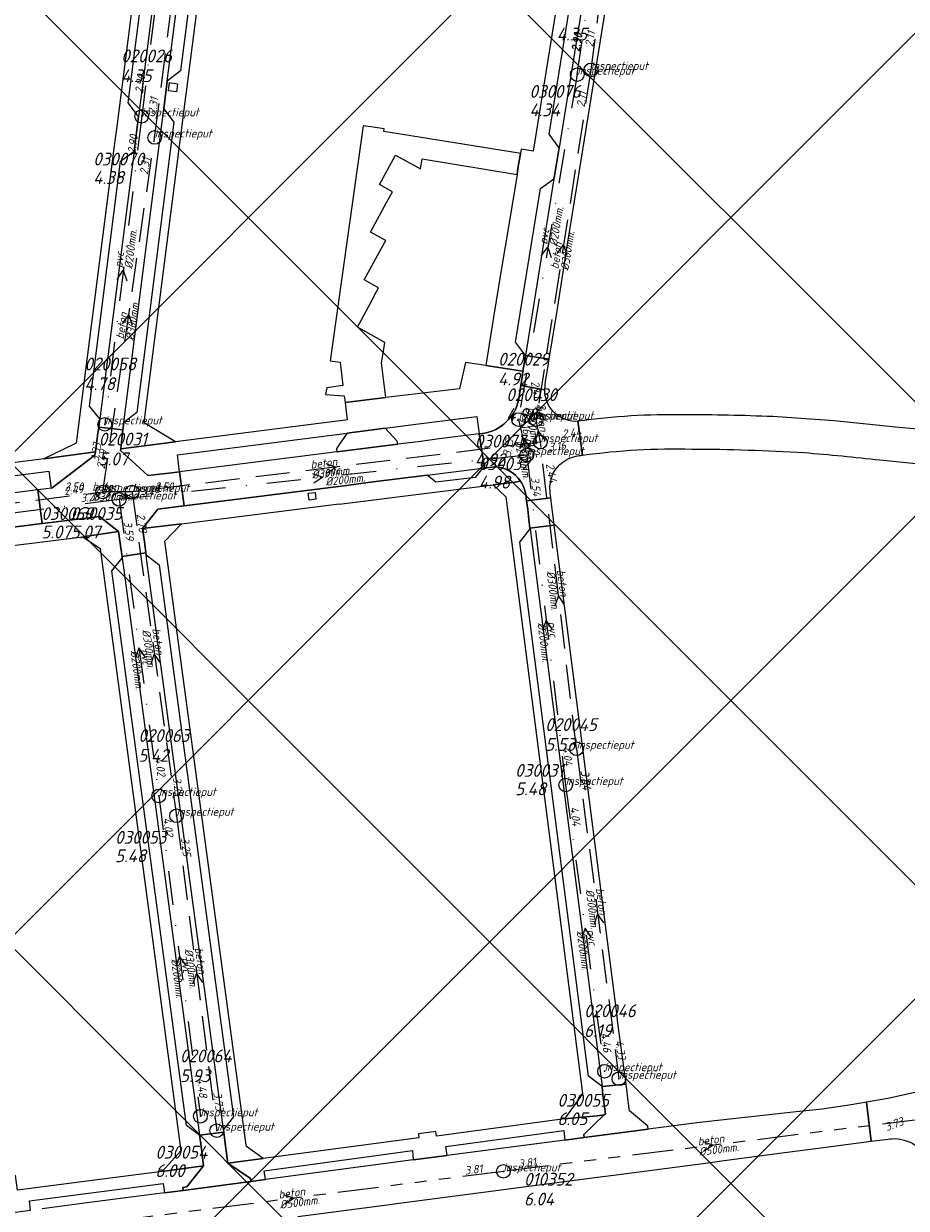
# Model space of a CAD drawing. Extents: x 148869 to 161638, y 453607 to 469810.
# Tile 177 of 256: x 152818 to 152947, y 463638 to 463811. Entities that reach past the tile are written whole.
import ezdxf

# ---------------------------------------------------------------- set-up
doc = ezdxf.new("R2010")
doc.units = 0
doc.header["$PDMODE"] = 32
doc.header["$PDSIZE"] = 2
for name, pattern in [('RI-GWA', [18.45, 6, -1.8, 1.75, -1.8, 1.75, -1.8, 1.75, -1.8]), ('RI-HWA', [7.4, 5, -2.4]), ('RI-VWA', [11, 5, -3, 0, -3])]:
    doc.linetypes.add(name, pattern=pattern)
doc.layers.get('0').update_dxf_attribs({"linetype": 'CONTINUOUS'})
doc.layers.get('DEFPOINTS').update_dxf_attribs({"linetype": 'CONTINUOUS'})
doc.layers.add('2023 hatch', color=90, linetype='CONTINUOUS')
for name, color, linetype, lineweight in [('B-OI-RI-GWA-MATERIAAL-T18', 10, 'CONTINUOUS', 18), ('B-OI-RI-GWA-PUTDEKSELHOOGTE-T25', 10, 'CONTINUOUS', 25), ('B-OI-RI-GWA_BOB-T18', 10, 'CONTINUOUS', 18), ('B-OI-RI-GWA_DIAMETER-T18', 10, 'CONTINUOUS', 18), ('B-OI-RI-GWA_PUTNUMMER-T18', 10, 'CONTINUOUS', 18), ('B-OI-RI-GWA_RIOOLPUT-S', 10, 'CONTINUOUS', 25), ('B-OI-RI-GWA_TRANSPORTLEIDING-G', 10, 'RI-GWA', 18), ('B-OI-RI-HWA-BOB-T18', 150, 'CONTINUOUS', 18), ('B-OI-RI-HWA-MATERIAAL-T18', 150, 'CONTINUOUS', 18), ('B-OI-RI-HWA-PUTDEKSELHOOGTE-T25', 150, 'CONTINUOUS', 25), ('B-OI-RI-HWA-PUTNUMMER-T25', 150, 'CONTINUOUS', 25), ('B-OI-RI-HWA_DIAMETER-T18', 150, 'CONTINUOUS', 18), ('B-OI-RI-HWA_RIOOLPUT-S', 150, 'CONTINUOUS', 25), ('B-OI-RI-HWA_TRANSPORTLEIDING-VGS-G', 141, 'RI-HWA', 18), ('B-OI-RI-STROOMRICHTING-S', 252, 'CONTINUOUS', 25), ('B-OI-RI-VWA-BOB-T18', 34, 'CONTINUOUS', 18), ('B-OI-RI-VWA-DIAMETER-T18', 34, 'CONTINUOUS', 18), ('B-OI-RI-VWA-MATERIAAL-T18', 34, 'CONTINUOUS', 18), ('B-OI-RI-VWA_PUTDEKSELHOOGTE-T25', 34, 'CONTINUOUS', 25), ('B-OI-RI-VWA_PUTNUMMER-T25', 34, 'CONTINUOUS', 25), ('B-OI-RI-VWA_RIOOLPUT-S', 34, 'CONTINUOUS', 25), ('B-OI-RI-VWA_TRANSPORTLEIDING-VGS-G', 30, 'RI-VWA', 18), ('B-RO-VH-VERHARDING_STRAATBAKSTEEN-GV', 251, 'CONTINUOUS', 18)]:
    doc.layers.add(name, color=color, linetype=linetype, lineweight=lineweight)
doc.styles.add('NLCS-ISO-M500-T18_CURSIEF', font='NLCS-ISO.ttf', dxfattribs={"oblique": 15, "height": 0.9})
doc.styles.add('NLCS-ISO-M750-T25_CURSIEF', font='NLCS-ISO.ttf', dxfattribs={"oblique": 15, "height": 1.875})

# ---------------------------------------------------------------- blocks, each defined once
blk = doc.blocks.new('ACMAP_ANN_TEMPLATE_vwa-diam')
at = {"color": 0, "linetype": 'ByBlock', "style": 'NLCS-ISO-M500-T18_CURSIEF', "oblique": 15}
blk.add_attdef('vwa-diam', (0.3, -1.3), '', height=1.2, dxfattribs=at)
blk = doc.blocks.new('ACMAP_ANN_TEMPLATE_vwa-materiaal')
at = {"color": 0, "linetype": 'ByBlock', "style": 'NLCS-ISO-M500-T18_CURSIEF', "oblique": 15}
blk.add_attdef('vwa-mat', (0.3, 0.2), '', height=1.2, dxfattribs=at)
blk = doc.blocks.new('ACMAP_ANN_TEMPLATE_vwa-nap-l')
at = {"color": 0, "linetype": 'ByBlock', "style": 'NLCS-ISO-M500-T18_CURSIEF', "oblique": 15}
blk.add_attdef('vwa-nap-l', (3.3, 0.2), '', height=1.2, dxfattribs=at)
blk = doc.blocks.new('ACMAP_ANN_TEMPLATE_vwa-nap-r')
at = {"color": 0, "linetype": 'ByBlock', "style": 'NLCS-ISO-M500-T18_CURSIEF', "oblique": 15}
blk.add_attdef('vwa-nap-r', (-5.6, 0.2), '', height=1.2, dxfattribs=at)
blk = doc.blocks.new('ACMAP_ANN_TEMPLATE_hwa-diam')
at = {"color": 0, "linetype": 'ByBlock', "style": 'NLCS-ISO-M500-T18_CURSIEF', "oblique": 15}
blk.add_attdef('hwa-diam', (-3.7, -1.3), '', height=1.2, dxfattribs=at)
blk = doc.blocks.new('ACMAP_ANN_TEMPLATE_hwa-materiaal')
at = {"color": 0, "linetype": 'ByBlock', "style": 'NLCS-ISO-M500-T18_CURSIEF', "oblique": 15}
blk.add_attdef('hwa-mat', (-3.7, 0.2), '', height=1.2, dxfattribs=at)
blk = doc.blocks.new('ACMAP_ANN_TEMPLATE_hwa-nap-l')
at = {"color": 0, "linetype": 'ByBlock', "style": 'NLCS-ISO-M500-T18_CURSIEF', "oblique": 15}
blk.add_attdef('hwa-nap-l', (3.3, 0.2), '', height=1.2, dxfattribs=at)
blk = doc.blocks.new('ACMAP_ANN_TEMPLATE_hwa-nap-r')
at = {"color": 0, "linetype": 'ByBlock', "style": 'NLCS-ISO-M500-T18_CURSIEF', "oblique": 15}
blk.add_attdef('hwa-nap-r', (-5.6, 0.2), '', height=1.2, dxfattribs=at)
blk = doc.blocks.new('ACMAP_ANN_TEMPLATE_gwa-diam')
at = {"color": 0, "linetype": 'ByBlock', "style": 'NLCS-ISO-M500-T18_CURSIEF', "oblique": 15}
blk.add_attdef('gwa-diam', (-2.2, -1.3), '', height=1.2, dxfattribs=at)
blk = doc.blocks.new('ACMAP_ANN_TEMPLATE_gwa-materiaal')
at = {"color": 0, "linetype": 'ByBlock', "style": 'NLCS-ISO-M500-T18_CURSIEF', "oblique": 15}
blk.add_attdef('gwa-mat', (-2.2, 0.2), '', height=1.2, dxfattribs=at)
blk = doc.blocks.new('ACMAP_ANN_TEMPLATE_gwa-nap-l')
at = {"color": 0, "linetype": 'ByBlock', "style": 'NLCS-ISO-M500-T18_CURSIEF', "oblique": 15}
blk.add_attdef('gwa-nap-l', (2.3, 0.2), '', height=1.2, dxfattribs=at)
blk = doc.blocks.new('ACMAP_ANN_TEMPLATE_gwa-nap-r')
at = {"color": 0, "linetype": 'ByBlock', "style": 'NLCS-ISO-M500-T18_CURSIEF', "oblique": 15}
blk.add_attdef('gwa-nap-r', (-5.6, 0.2), '', height=1.2, dxfattribs=at)
blk = doc.blocks.new('ACMAP_ANN_TEMPLATE_hwa-puth')
at = {"color": 0, "linetype": 'ByBlock', "style": 'NLCS-ISO-M750-T25_CURSIEF', "oblique": 15}
blk.add_attdef('hwa-puth', (-9, -6.8), '', height=1.88, dxfattribs=at)
blk = doc.blocks.new('ACMAP_ANN_TEMPLATE_hwa-putnr')
at = {"color": 0, "linetype": 'ByBlock', "style": 'NLCS-ISO-M750-T25_CURSIEF', "oblique": 15}
blk.add_attdef('hwa-putnr', (-9, -4.1), '', height=1.88, dxfattribs=at)
blk = doc.blocks.new('ACMAP_ANN_TEMPLATE_type knoop')
at = {"layer": 'DEFPOINTS', "style": 'NLCS-ISO-M500-T18_CURSIEF', "oblique": 15}
blk.add_attdef('type_knoop', (0, 0), '', height=1.2, dxfattribs=at)
blk = doc.blocks.new('ACMAP_ANN_TEMPLATE_gwa-puth')
at = {"color": 0, "linetype": 'ByBlock', "style": 'NLCS-ISO-M750-T25_CURSIEF', "oblique": 15}
blk.add_attdef('gwa-puth', (3, -5), '', height=1.88, dxfattribs=at)
blk = doc.blocks.new('ACMAP_ANN_TEMPLATE_gwa-putnr')
at = {"color": 0, "linetype": 'ByBlock', "style": 'NLCS-ISO-M750-T25_CURSIEF', "oblique": 15}
blk.add_attdef('gwa-putnr', (3, -2.1), '', height=1.88, dxfattribs=at)
blk = doc.blocks.new('ACMAP_ANN_TEMPLATE_vwa-puth')
at = {"color": 0, "linetype": 'ByBlock', "style": 'NLCS-ISO-M750-T25_CURSIEF', "oblique": 15}
blk.add_attdef('vwa-puth', (-3, 5), '', height=1.88, dxfattribs=at)
blk = doc.blocks.new('ACMAP_ANN_TEMPLATE_vwa-putnr')
at = {"color": 0, "linetype": 'ByBlock', "style": 'NLCS-ISO-M750-T25_CURSIEF', "oblique": 15}
blk.add_attdef('vaw-putnr', (-3, 7.9), '', height=1.88, dxfattribs=at)

msp = doc.modelspace()

# ---------------------------------------------------------------- hatches: boundary and pattern name
at = {"layer": '2023 hatch'}
h = msp.add_hatch(dxfattribs=at)
h.set_pattern_fill('L45L135', color=256, scale=49.98)
h.set_pattern_definition([(45, (0, 0), (-35.341197, 35.341197), []), (135, (0, 0), (-35.341197, -35.341197), [])])
h.paths.add_polyline_path([(155033.65, 463387.49), (154736.21, 463174.82), (154703.82, 463157.03), (154669.13, 463116.73), (154497.36, 463128.81), (154485.96, 463103.35), (154403, 462810.28), (154029.41, 462913.19), (153921.91, 462926.36), (153533.06, 462959.92), (153521.58, 463046.87), (153065.73, 463131.59), (152840.09, 463157.69), (152602.55, 463321.62), (152457.44, 463373.38), (152283.77, 463566.95), (152230.15, 463641.33), (152156.25, 463699.58), (152012.16, 463887.19), (152009.38, 463939.89), (151991.35, 464191.03), (152103.19, 464343.83), (152153.39, 464455.21), (152151.03, 464561.94), (152249.45, 464811.76), (152130.92, 465032.5), (152332.42, 465169.93), (152738.18, 465252.75), (152947.54, 465152.17), (153150.32, 465023.39), (153302.02, 464886.05), (153728.6, 464650.43), (153874.6, 464567.83), (153954.88, 464501.43), (153988.94, 464472.57), (154027.82, 464422.75), (154193.47, 464138.07), (154280.01, 463968.67), (154339.28, 463993.19), (154494.94, 463873.13), (154622.49, 463821.49), (154755.92, 463721.99), (154868.72, 463597.28)])

# ---------------------------------------------------------------- linework, layer by layer
at = {"layer": 'B-OI-RI-GWA_RIOOLPUT-S', "color": 251}
msp.add_point((152888.09, 463642.94), dxfattribs=at)
at = {"layer": 'B-OI-RI-GWA_TRANSPORTLEIDING-G', "color": 251}
for p, q in [((152949.55, 463650.59), (152888.09, 463642.94)), ((152888.09, 463642.94), (152826.75, 463635.09))]:
    msp.add_line(p, q, dxfattribs=at)
at = {"layer": 'B-OI-RI-HWA_RIOOLPUT-S', "color": 251}
for p in [(152900.9, 463804.2), (152837, 463794.3), (152892.9, 463753), (152893.5, 463749.7), (152829.4, 463742.4), (152833.7, 463742.4), (152898.8, 463704.8), (152840.2, 463695), (152905, 463656.5), (152846.1, 463648.9)]:
    msp.add_point(p, dxfattribs=at)
at = {"layer": 'B-OI-RI-HWA_TRANSPORTLEIDING-VGS-G', "color": 251}
for p, q in [((152907.2, 463852.7), (152900.9, 463804.2)), ((152837, 463794.3), (152843.6, 463845.5)), ((152900.9, 463804.2), (152892.9, 463753)), ((152829.4, 463742.4), (152837, 463794.3)), ((152893.5, 463749.7), (152892.9, 463753)), ((152893.5, 463749.7), (152833.7, 463742.4)), ((152898.8, 463704.8), (152893.5, 463749.7)), ((152775.5, 463735.9), (152829.4, 463742.4)), ((152833.7, 463742.4), (152829.4, 463742.4)), ((152833.7, 463742.4), (152840.2, 463695)), ((152898.8, 463704.8), (152905, 463656.5)), ((152840.2, 463695), (152846.1, 463648.9))]:
    msp.add_line(p, q, dxfattribs=at)
at = {"layer": 'B-OI-RI-STROOMRICHTING-S', "color": 251}
for points in [[(152893.64, 463776.95), (152894.6, 463778.25), (152895.07, 463776.71)], [(152895.96, 463777.29), (152896.89, 463778.6), (152897.39, 463777.07)], [(152831.51, 463773.51), (152832.39, 463774.85), (152832.93, 463773.33)], [(152832.27, 463767.03), (152833.2, 463768.35), (152833.7, 463766.82)], [(152892.01, 463749.06), (152890.89, 463750.4), (152890.48, 463748.7)], [(152894.24, 463749.95), (152893.2, 463751.35), (152892.7, 463749.68)], [(152862.08, 463746.59), (152863.6, 463746.05), (152862.26, 463745.16)], [(152860.14, 463745.11), (152861.64, 463744.55), (152860.3, 463743.68)], [(152897.02, 463725.9), (152896.14, 463727.25), (152895.6, 463725.74)], [(152895.23, 463722.3), (152894.35, 463723.65), (152893.8, 463722.14)], [(152835.6, 463718.27), (152834.7, 463719.6), (152834.17, 463718.08)], [(152837.86, 463717.37), (152836.95, 463718.7), (152836.42, 463717.18)], [(152902.8, 463679.31), (152901.89, 463680.65), (152901.36, 463679.13)], [(152900.95, 463677.22), (152900.05, 463678.55), (152899.52, 463677.03)], [(152841.55, 463673.11), (152840.64, 463674.45), (152840.11, 463672.93)], [(152844.05, 463670.61), (152843.14, 463671.95), (152842.61, 463670.43)], [(152917.3, 463647.3), (152918.82, 463646.77), (152917.48, 463645.87)], [(152855.89, 463639.55), (152857.42, 463639.02), (152856.08, 463638.12)]]:
    msp.add_lwpolyline(points, dxfattribs=at)
at = {"layer": 'B-OI-RI-VWA_RIOOLPUT-S'}
for p in [(152898.9, 463803.5), (152835.1, 463797.4), (152890.3, 463753), (152829.7, 463752.3), (152891.5, 463747.8), (152831.8, 463741.3), (152897.2, 463699.5), (152837.6, 463697.9), (152902.9, 463657.6), (152843.7, 463651)]:
    msp.add_point(p, dxfattribs=at)
at = {"layer": 'B-OI-RI-VWA_TRANSPORTLEIDING-VGS-G', "color": 251}
for p, q in [((152898.9, 463803.5), (152906.2, 463852.7)), ((152841.1, 463845.9), (152835.1, 463797.4)), ((152898.9, 463803.5), (152890.3, 463753)), ((152835.1, 463797.4), (152829.7, 463752.3)), ((152890.3, 463753), (152891.5, 463747.8)), ((152891.5, 463747.8), (152831.8, 463741.3)), ((152891.5, 463747.8), (152897.2, 463699.5)), ((152831.8, 463741.3), (152774, 463733.9)), ((152831.8, 463741.3), (152837.6, 463697.9)), ((152897.2, 463699.5), (152902.9, 463657.6)), ((152837.6, 463697.9), (152843.7, 463651))]:
    msp.add_line(p, q, dxfattribs=at)
at = {"layer": 'B-RO-VH-VERHARDING_STRAATBAKSTEEN-GV', "flags": 128}
for points in [[(152908.57, 463847.18), (152909.6, 463853.6), (152910.1, 463856.68), (152913.04, 463874.83), (152914.45, 463883.5), (152915.74, 463891.39), (152912.21, 463891.88), (152905.31, 463849.08), (152905.1, 463847.74), (152904.88, 463846.39), (152896.23, 463792.79), (152896.04, 463791.63), (152895.56, 463788.68), (152895.48, 463788.24), (152891.33, 463762.37), (152894.79, 463761.83), (152895.94, 463768.9), (152897.2, 463776.84), (152897.2, 463776.85), (152899.2, 463789.18)], [(152840.01, 463839.34), (152834.64, 463797.39), (152833.99, 463792.3), (152828.95, 463753.09), (152828.81, 463751.9), (152832.34, 463751.48), (152832.47, 463752.58), (152838.35, 463798.48), (152838.85, 463802.55), (152846.3, 463860.4), (152846.6, 463862.88), (152847.11, 463866.84), (152847.53, 463870.14), (152849.91, 463889), (152849.91, 463889.01), (152849.92, 463889.04), (152849.95, 463889.15), (152846.47, 463889.51), (152840.58, 463843.78)], [(152840.35, 463802.17), (152840.2, 463800.98), (152839.01, 463801.14), (152839.16, 463802.33)], [(152864.89, 463755.52), (152870.84, 463756.23), (152870.23, 463761.33), (152870.58, 463763.31), (152870.72, 463764.28), (152866.72, 463766.53), (152868.99, 463770.79), (152869.21, 463771.2), (152869.79, 463772.3), (152867.7, 463773.47), (152870.21, 463778.07), (152870.85, 463779.24), (152868.61, 463780.45), (152870.98, 463784.77), (152871.85, 463786.35), (152869.92, 463787.4), (152872.26, 463791.72), (152875.95, 463789.73), (152876.18, 463791.16), (152890.08, 463788.89), (152890.22, 463789.76), (152890.58, 463791.97), (152890.36, 463792), (152870.56, 463795.18), (152870.62, 463795.55), (152868.67, 463795.87), (152867.56, 463796.01), (152862.7, 463761.59), (152864.18, 463761.4), (152864.58, 463757.97), (152862.2, 463757.63), (152862.04, 463756.68), (152864.78, 463756.46)], [(152890.95, 463760.07), (152890.82, 463759.26), (152890.62, 463758), (152894.13, 463757.37), (152894.27, 463758.62), (152894.59, 463760.59), (152894.79, 463761.83), (152891.33, 463762.37), (152891.12, 463761.16)], [(152841.31, 463740.39), (152840.66, 463745.37), (152839.51, 463745.22), (152836.01, 463744.79), (152832, 463748.45), (152832.03, 463748.71), (152832.19, 463750.19), (152832.34, 463751.48), (152828.81, 463751.9), (152828.64, 463750.65), (152828.32, 463748.27), (152828.26, 463747.78), (152821.99, 463742.99), (152821.82, 463742.98), (152821.13, 463742.86), (152819.89, 463742.69), (152820.53, 463737.8), (152821.8, 463737.94), (152828.94, 463738.8), (152831.71, 463736.62), (152832.03, 463734.21), (152832.23, 463732.95), (152835.69, 463733.49), (152835.54, 463734.74), (152835.23, 463737.05), (152837.46, 463739.87), (152840.08, 463740.21)], [(152840.66, 463745.37), (152841.31, 463740.39), (152865.12, 463743.37), (152868.61, 463743.82), (152876.93, 463744.86), (152885.01, 463745.88), (152885.31, 463745.91), (152884.52, 463750.9), (152878.7, 463750.16), (152875.59, 463749.76), (152872.61, 463749.38), (152863.67, 463748.28), (152860.67, 463747.9)], [(152872.61, 463749.38), (152872.52, 463749.82), (152870.79, 463751.73), (152865.21, 463751.02), (152864.04, 463749.33), (152863.62, 463748.73), (152863.67, 463748.28)], [(152820.53, 463737.8), (152819.89, 463742.69), (152808.05, 463741.18), (152803.99, 463740.66), (152799.84, 463740.16), (152796.26, 463739.72), (152796.19, 463739.71), (152782.44, 463737.97), (152783.07, 463733.03)], [(152860.49, 463742.34), (152860.61, 463741.35), (152859.62, 463741.22), (152859.5, 463742.21)], [(152895.01, 463741.55), (152891.48, 463741.1), (152891.64, 463739.85), (152891.81, 463738.37), (152891.98, 463737.12), (152895.53, 463737.54), (152895.36, 463738.79), (152895.17, 463740.28)], [(152844.16, 463643.77), (152843.75, 463646.97), (152843.59, 463648.23), (152841.65, 463649.67), (152830.74, 463730.85), (152832.24, 463732.73), (152832.23, 463732.95), (152832.03, 463734.21), (152831.71, 463736.62), (152826.49, 463735.81), (152829.01, 463734.11), (152840.82, 463645.93), (152840.39, 463645.46), (152838.08, 463642.91)], [(152850.4, 463646.78), (152838.51, 463735.18), (152840.94, 463737.75), (152835.23, 463737.05), (152835.54, 463734.74), (152835.69, 463733.49), (152835.75, 463733.19), (152837.65, 463731.73), (152848.53, 463650.92), (152847.07, 463649.06), (152847.11, 463648.66), (152847.27, 463647.42), (152847.71, 463644.16), (152852.88, 463644.84), (152850.43, 463646.57)], [(152895.53, 463737.54), (152891.98, 463737.12), (152891.99, 463737.02), (152902.54, 463655.34), (152906.05, 463655.71), (152904.87, 463664.65), (152904.7, 463666.06)], [(152843.59, 463648.23), (152847.11, 463648.66), (152847.07, 463649.06), (152835.86, 463732.33), (152835.75, 463733.19), (152835.69, 463733.49), (152832.23, 463732.95), (152832.24, 463732.73), (152832.39, 463731.67)], [(152909.31, 463649.12), (152909.23, 463649.55), (152906.56, 463651.8), (152906.37, 463653.2), (152906.2, 463654.46), (152906.05, 463655.71), (152902.54, 463655.34), (152902.67, 463654.08), (152903.03, 463651.35), (152902.87, 463651.2), (152899.89, 463648.35), (152899.93, 463647.89)], [(152875.66, 463648.45), (152875.69, 463647.85), (152852.88, 463644.84), (152847.71, 463644.16), (152851.02, 463641.89), (152851.1, 463641.45), (152853.23, 463641.74), (152853.06, 463643.02), (152874.76, 463645.98), (152874.86, 463644.63), (152879.85, 463645.27), (152879.67, 463646.6), (152896.95, 463648.9), (152897.07, 463647.49), (152899.93, 463647.89), (152899.89, 463648.35), (152902.87, 463651.2), (152901.83, 463651.06), (152897.03, 463650.63), (152878.28, 463648.09), (152878.18, 463648.78)], [(152847.11, 463648.66), (152843.59, 463648.23), (152843.75, 463646.97), (152844.16, 463643.77), (152841.71, 463640.67), (152841.12, 463640.57), (152841.18, 463640.13), (152851.1, 463641.45), (152851.02, 463641.89), (152847.71, 463644.16), (152847.27, 463647.42)], [(152838.08, 463642.91), (152827.44, 463641.53), (152816.92, 463640.18), (152816.64, 463642.35), (152814.56, 463642.06), (152814.79, 463639.94), (152796.14, 463637.57), (152789.44, 463636.66), (152792.53, 463634.25), (152792.58, 463633.8), (152796.57, 463634.31), (152796.42, 463635.71), (152813.73, 463637.94), (152813.9, 463636.6), (152818.83, 463637.24), (152818.67, 463638.64), (152827.68, 463639.79), (152838.26, 463641.14), (152838.43, 463639.8), (152841.18, 463640.13), (152841.12, 463640.57), (152841.71, 463640.67), (152844.16, 463643.77)]]:
    msp.add_lwpolyline(points, close=True, dxfattribs=at)
for points in [[(152847.75, 463858.49), (152840.8, 463804.07), (152838.85, 463802.55), (152838.35, 463798.48), (152839.82, 463796.55), (152834.4, 463754.03), (152832.47, 463752.58), (152832.34, 463751.48), (152832.19, 463750.19), (152832.03, 463748.71), (152840.04, 463749.74), (152835.48, 463752.5), (152835.68, 463754.12), (152841.45, 463799.53), (152841.65, 463800.96), (152849.36, 463860.97)], [(152901.34, 463847.47), (152892.44, 463792.3), (152890.7, 463792.58), (152890.68, 463792.58), (152890.58, 463791.97), (152890.22, 463789.76), (152890.08, 463788.89), (152888.91, 463781.78), (152887.78, 463774.89), (152886.64, 463767.98), (152885.49, 463760.93), (152890.95, 463760.07), (152891.12, 463761.16), (152891.33, 463762.37), (152889.87, 463764.32), (152893.52, 463786.82), (152895.48, 463788.24), (152895.56, 463788.68), (152896.04, 463791.63), (152896.23, 463792.79), (152894.8, 463794.77), (152902.91, 463845.03)], [(152837.27, 463841.55), (152831.45, 463795.91), (152831.07, 463793.1), (152825.51, 463749.53), (152825.2, 463749.38), (152820.76, 463747.25), (152828.32, 463748.27), (152828.64, 463750.65), (152828.81, 463751.9), (152828.95, 463753.09), (152827.45, 463754.97), (152832.02, 463790.82), (152833.99, 463792.3), (152834.64, 463797.39), (152833.13, 463799.35), (152838.06, 463837.86)], [(152890.33, 463755.98), (152890.62, 463758), (152890.82, 463759.26), (152890.95, 463760.07), (152885.49, 463760.93), (152882.54, 463761.34), (152881.66, 463757.52), (152870.84, 463756.23), (152864.89, 463755.52), (152864.95, 463755.02), (152865.2, 463752.96), (152864.96, 463752.92), (152861.46, 463752.48), (152840.04, 463749.74), (152832.03, 463748.71), (152832, 463748.45), (152836.01, 463744.79), (152839.51, 463745.22), (152840.66, 463745.37), (152840.34, 463747.84), (152865.21, 463751.02), (152870.79, 463751.73), (152870.78, 463751.74), (152875.28, 463752.31), (152884.21, 463753.43), (152884.52, 463750.9), (152884.99, 463750.94), (152885.11, 463750.96)], [(152894.13, 463757.37), (152890.62, 463758), (152890.33, 463755.98)], [(152899.68, 463747.79), (152899, 463752.76), (152898.58, 463752.74)], [(152899, 463752.76), (152899.68, 463747.79)], [(152945.51, 463751.9), (152936.54, 463752.82), (152927.54, 463753.43)], [(152885.11, 463750.96), (152884.99, 463750.94), (152884.52, 463750.9), (152885.31, 463745.91), (152886.74, 463746.09)], [(152950.96, 463751.4), (152945.51, 463751.9)], [(152779.49, 463737.61), (152780.7, 463737.75), (152780.39, 463740.12), (152795.86, 463742.12), (152796.26, 463739.72), (152799.84, 463740.16), (152803.99, 463740.66), (152803.88, 463741.65), (152803.7, 463743.14), (152821.51, 463745.46), (152821.82, 463742.98), (152821.99, 463742.99), (152828.26, 463747.78), (152828.32, 463748.27), (152820.76, 463747.25), (152801.21, 463744.72), (152799.11, 463744.43), (152787.65, 463742.96), (152781.12, 463742.12), (152773.58, 463740.94)], [(152943.25, 463747.09), (152949.05, 463746.5)], [(152886.74, 463746.09), (152885.31, 463745.91), (152885.01, 463745.88), (152883.97, 463744.54), (152878.21, 463743.85), (152876.93, 463744.86), (152868.61, 463743.82), (152865.12, 463743.37), (152841.31, 463740.39), (152840.08, 463740.21), (152837.46, 463739.87), (152835.23, 463737.05), (152840.94, 463737.75), (152864.05, 463740.64), (152864.05, 463740.63), (152865.96, 463740.86)], [(152865.96, 463740.86), (152865.96, 463740.88), (152886.59, 463743.46), (152886.61, 463743.44), (152888.93, 463743.75), (152889.74, 463743.85), (152890.61, 463743.97)], [(152890.61, 463743.97), (152889.74, 463743.85), (152888.93, 463743.75), (152886.61, 463743.44), (152888.45, 463741.67), (152899.69, 463654.32), (152899.08, 463653.47), (152897.03, 463650.63), (152901.83, 463651.06), (152902.87, 463651.2), (152903.03, 463651.35), (152902.67, 463654.08), (152902.54, 463655.34), (152900.57, 463656.85), (152890.51, 463735.07), (152891.99, 463737.02), (152891.98, 463737.12), (152891.81, 463738.37), (152891.64, 463739.85), (152891.48, 463741.1)], [(152891.42, 463741.43), (152891.48, 463741.1), (152895.01, 463741.55), (152894.93, 463742.2), (152894.89, 463743.26)], [(152891.48, 463741.1), (152891.42, 463741.43)], [(152778.4, 463729.66), (152785.34, 463730.58), (152803.27, 463732.95), (152804.76, 463733.17), (152826.49, 463735.81), (152831.71, 463736.62), (152828.94, 463738.8), (152821.8, 463737.94), (152820.53, 463737.8), (152783.07, 463733.03)], [(152956.94, 463656.83), (152952.99, 463655.66), (152950.84, 463655.1), (152949.06, 463654.64), (152944.39, 463653.61), (152941.26, 463653.07), (152941.94, 463647.34), (152944.85, 463647.71), (152945.01, 463647.72)], [(152857.96, 463636.31), (152871.04, 463638.03), (152873.55, 463638.36), (152886.62, 463640.09), (152889.19, 463640.42), (152902.26, 463642.15), (152904.62, 463642.45), (152917.7, 463644.16), (152920.41, 463644.51), (152929.65, 463645.74), (152934.58, 463646.4), (152941.94, 463647.34), (152941.26, 463653.07), (152939.05, 463652.68), (152934.78, 463652.04), (152930.99, 463651.63), (152916.42, 463650.05), (152909.31, 463649.12), (152899.93, 463647.89), (152897.07, 463647.49), (152879.85, 463645.27), (152874.86, 463644.63), (152853.23, 463641.74), (152851.1, 463641.45), (152841.18, 463640.13), (152838.43, 463639.8), (152827.87, 463638.42), (152820.53, 463637.46)]]:
    msp.add_lwpolyline(points, dxfattribs=at)
at = {"layer": 'B-RO-VH-VERHARDING_STRAATBAKSTEEN-GV'}
for points in [[(152898.58, 463752.74, -0.403525), (152894.13, 463757.37)], [(152890.33, 463755.98, -0.315359), (152885.11, 463750.96)], [(152885.11, 463750.96, 0.315359), (152890.33, 463755.98)], [(152914.59, 463753.7, 0.037638), (152899, 463752.76)], [(152927.54, 463753.43, 0.010655), (152914.59, 463753.7)], [(152899.68, 463747.79, -0.039862), (152915.67, 463748.69)], [(152915.67, 463748.69, -0.013721), (152932.14, 463748.17)], [(152895.39, 463745.13, -0.22075), (152898.72, 463747.65)], [(152898.72, 463747.65, -0.002199), (152899.68, 463747.79)], [(152932.14, 463748.17, -0.007842), (152943.25, 463747.09)], [(152886.74, 463746.09, -0.243504), (152890.61, 463743.97)], [(152890.61, 463743.97, 0.243504), (152886.74, 463746.09)], [(152891.42, 463741.43, 0.141469), (152890.61, 463743.97)], [(152890.61, 463743.97, -0.141469), (152891.42, 463741.43)], [(152894.89, 463743.26, -0.074193), (152895.39, 463745.13)], [(152945.01, 463647.72, -0.34615), (152950.49, 463643.9)]]:
    msp.add_lwpolyline(points, format="xyb", dxfattribs=at)

# ---------------------------------------------------------------- block references
at = {"layer": 'B-OI-RI-GWA-MATERIAAL-T18', "color": 251}
for p, rotation in [((152918.82, 463646.77), 7.095182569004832), ((152857.42, 463639.02), 7.292799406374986)]:
    msp.add_blockref('ACMAP_ANN_TEMPLATE_gwa-materiaal', p, dxfattribs=dict(at, rotation=rotation)).add_auto_attribs({'gwa-mat': 'beton'})
at = {"layer": 'B-OI-RI-GWA-PUTDEKSELHOOGTE-T25', "color": 251}
msp.add_blockref('ACMAP_ANN_TEMPLATE_gwa-puth', (152888.09, 463642.94), dxfattribs=at).add_auto_attribs({'gwa-puth': '6.04'})
at = {"layer": 'B-OI-RI-GWA_BOB-T18', "color": 251}
for name, p, rotation, values in [('ACMAP_ANN_TEMPLATE_gwa-nap-r', (152949.55, 463650.59), 20.74608027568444, {'gwa-nap-r': '3.73'}), ('ACMAP_ANN_TEMPLATE_gwa-nap-l', (152888.09, 463642.94), 7.292799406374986, {'gwa-nap-l': '3.81'}), ('ACMAP_ANN_TEMPLATE_gwa-nap-r', (152888.09, 463642.94), 7.095182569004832, {'gwa-nap-r': '3.81'})]:
    msp.add_blockref(name, p, dxfattribs=dict(at, rotation=rotation)).add_auto_attribs(values)
at = {"layer": 'B-OI-RI-GWA_DIAMETER-T18', "color": 251}
for p, rotation in [((152918.82, 463646.77), 7.095182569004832), ((152857.42, 463639.02), 7.292799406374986)]:
    msp.add_blockref('ACMAP_ANN_TEMPLATE_gwa-diam', p, dxfattribs=dict(at, rotation=rotation)).add_auto_attribs({'gwa-diam': '%%c500mm.'})
at = {"layer": 'B-OI-RI-GWA_PUTNUMMER-T18', "color": 251}
msp.add_blockref('ACMAP_ANN_TEMPLATE_gwa-putnr', (152888.09, 463642.94), dxfattribs=at).add_auto_attribs({'gwa-putnr': '010352'})
at = {"layer": 'B-OI-RI-HWA-BOB-T18', "color": 251}
for name, p, rotation, values in [('ACMAP_ANN_TEMPLATE_hwa-nap-l', (152900.9, 463804.2), 81.11934084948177, {'hwa-nap-l': '2.11'}), ('ACMAP_ANN_TEMPLATE_hwa-nap-l', (152837, 463794.3), 82.65472224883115, {'hwa-nap-l': '2.31'}), ('ACMAP_ANN_TEMPLATE_hwa-nap-r', (152900.9, 463804.2), 82.59889656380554, {'hwa-nap-r': '2.11'}), ('ACMAP_ANN_TEMPLATE_hwa-nap-r', (152837, 463794.3), 81.66907745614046, {'hwa-nap-r': '2.31'}), ('ACMAP_ANN_TEMPLATE_hwa-nap-r', (152892.9, 463753), 280.3048464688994, {'hwa-nap-r': '2.41'}), ('ACMAP_ANN_TEMPLATE_hwa-nap-r', (152893.5, 463749.7), 276.7320473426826, {'hwa-nap-r': '2.44'}), ('ACMAP_ANN_TEMPLATE_hwa-nap-r', (152892.9, 463753), 81.11934084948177, {'hwa-nap-r': '2.41'}), ('ACMAP_ANN_TEMPLATE_hwa-nap-l', (152893.5, 463749.7), 6.959865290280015, {'hwa-nap-l': '2.44'}), ('ACMAP_ANN_TEMPLATE_hwa-nap-l', (152829.4, 463742.4), 81.66907745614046, {'hwa-nap-l': '2.49'}), ('ACMAP_ANN_TEMPLATE_hwa-nap-l', (152893.5, 463749.7), 280.3048464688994, {'hwa-nap-l': '2.44'}), ('ACMAP_ANN_TEMPLATE_hwa-nap-r', (152829.4, 463742.4), 6.876304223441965, {'hwa-nap-r': '2.49'}), ('ACMAP_ANN_TEMPLATE_hwa-nap-r', (152833.7, 463742.4), 6.959865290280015, {'hwa-nap-r': '2.50'}), ('ACMAP_ANN_TEMPLATE_hwa-nap-l', (152833.7, 463742.4), 277.8083144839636, {'hwa-nap-l': '2.78'}), ('ACMAP_ANN_TEMPLATE_hwa-nap-r', (152840.2, 463695), 277.8083144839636, {'hwa-nap-r': '3.25'}), ('ACMAP_ANN_TEMPLATE_hwa-nap-l', (152898.8, 463704.8), 276.7320473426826, {'hwa-nap-l': '3.84'}), ('ACMAP_ANN_TEMPLATE_hwa-nap-l', (152898.8, 463704.8), 277.3147367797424, {'hwa-nap-l': '3.84'}), ('ACMAP_ANN_TEMPLATE_hwa-nap-l', (152840.2, 463695), 277.2932180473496, {'hwa-nap-l': '3.25'}), ('ACMAP_ANN_TEMPLATE_hwa-nap-r', (152905, 463656.5), 277.3147367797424, {'hwa-nap-r': '4.33'}), ('ACMAP_ANN_TEMPLATE_hwa-nap-r', (152846.1, 463648.9), 277.2932180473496, {'hwa-nap-r': '3.73'})]:
    msp.add_blockref(name, p, dxfattribs=dict(at, rotation=rotation)).add_auto_attribs(values)
for name, p, values in [('ACMAP_ANN_TEMPLATE_hwa-nap-r', (152829.4, 463742.4), {'hwa-nap-r': '2.50'}), ('ACMAP_ANN_TEMPLATE_hwa-nap-l', (152833.7, 463742.4), {'hwa-nap-l': '2.50'})]:
    msp.add_blockref(name, p, dxfattribs=at).add_auto_attribs(values)
at = {"layer": 'B-OI-RI-HWA-MATERIAAL-T18', "color": 251}
for p, rotation in [((152896.9, 463778.6), 81.11934084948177), ((152833.2, 463768.35), 81.66907745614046), ((152893.2, 463751.35), 280.3048464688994), ((152863.6, 463746.05), 6.959865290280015), ((152896.15, 463727.25), 276.7320473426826), ((152836.95, 463718.7), 277.8083144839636), ((152901.9, 463680.65), 277.3147367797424), ((152843.15, 463671.95), 277.2932180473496)]:
    msp.add_blockref('ACMAP_ANN_TEMPLATE_hwa-materiaal', p, dxfattribs=dict(at, rotation=rotation)).add_auto_attribs({'hwa-mat': 'beton'})
msp.add_blockref('ACMAP_ANN_TEMPLATE_hwa-materiaal', (152831.55, 463742.4), dxfattribs=at).add_auto_attribs({'hwa-mat': 'beton'})
at = {"layer": 'B-OI-RI-HWA-PUTDEKSELHOOGTE-T25', "color": 251}
for p, values in [((152900.9, 463804.2), {'hwa-puth': '4.34'}), ((152837, 463794.3), {'hwa-puth': '4.38'}), ((152892.9, 463753), {'hwa-puth': '4.92'}), ((152893.5, 463749.7), {'hwa-puth': '4.98'}), ((152829.4, 463742.4), {'hwa-puth': '5.07'}), ((152833.7, 463742.4), {'hwa-puth': '5.07'}), ((152898.8, 463704.8), {'hwa-puth': '5.48'}), ((152840.2, 463695), {'hwa-puth': '5.48'}), ((152905, 463656.5), {'hwa-puth': '6.05'}), ((152846.1, 463648.9), {'hwa-puth': '6.00'})]:
    msp.add_blockref('ACMAP_ANN_TEMPLATE_hwa-puth', p, dxfattribs=at).add_auto_attribs(values)
at = {"layer": 'B-OI-RI-HWA-PUTNUMMER-T25', "color": 251}
for p, values in [((152900.9, 463804.2), {'hwa-putnr': '030076'}), ((152837, 463794.3), {'hwa-putnr': '030070'}), ((152892.9, 463753), {'hwa-putnr': '030077'}), ((152893.5, 463749.7), {'hwa-putnr': '030032'}), ((152829.4, 463742.4), {'hwa-putnr': '030069'}), ((152833.7, 463742.4), {'hwa-putnr': '030035'}), ((152898.8, 463704.8), {'hwa-putnr': '030031'}), ((152840.2, 463695), {'hwa-putnr': '030053'}), ((152905, 463656.5), {'hwa-putnr': '030055'}), ((152846.1, 463648.9), {'hwa-putnr': '030054'})]:
    msp.add_blockref('ACMAP_ANN_TEMPLATE_hwa-putnr', p, dxfattribs=at).add_auto_attribs(values)
at = {"layer": 'B-OI-RI-HWA_DIAMETER-T18', "color": 251}
for p, rotation in [((152896.9, 463778.6), 81.11934084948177), ((152833.2, 463768.35), 81.66907745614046), ((152893.2, 463751.35), 280.3048464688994), ((152863.6, 463746.05), 6.959865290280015), ((152896.15, 463727.25), 276.7320473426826), ((152836.95, 463718.7), 277.8083144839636), ((152901.9, 463680.65), 277.3147367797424), ((152843.15, 463671.95), 277.2932180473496)]:
    msp.add_blockref('ACMAP_ANN_TEMPLATE_hwa-diam', p, dxfattribs=dict(at, rotation=rotation)).add_auto_attribs({'hwa-diam': '%%c300mm.'})
msp.add_blockref('ACMAP_ANN_TEMPLATE_hwa-diam', (152831.55, 463742.4), dxfattribs=at).add_auto_attribs({'hwa-diam': '%%c300mm.'})
at = {"layer": 'B-OI-RI-VWA-BOB-T18', "color": 251}
for name, p, rotation, values in [('ACMAP_ANN_TEMPLATE_vwa-nap-l', (152898.9, 463803.5), 81.56036986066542, {'vwa-nap-l': '2.90'}), ('ACMAP_ANN_TEMPLATE_vwa-nap-l', (152898.9, 463803.5), 80.335414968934, {'vwa-nap-l': '2.90'}), ('ACMAP_ANN_TEMPLATE_vwa-nap-l', (152835.1, 463797.4), 83.17225564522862, {'vwa-nap-l': '2.90'}), ('ACMAP_ANN_TEMPLATE_vwa-nap-r', (152835.1, 463797.4), 82.94769399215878, {'vwa-nap-r': '2.90'}), ('ACMAP_ANN_TEMPLATE_vwa-nap-r', (152891.5, 463747.8), 282.9946167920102, {'vwa-nap-r': '3.16'}), ('ACMAP_ANN_TEMPLATE_vwa-nap-r', (152890.3, 463753), 80.335414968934, {'vwa-nap-r': '3.15'}), ('ACMAP_ANN_TEMPLATE_vwa-nap-r', (152829.7, 463752.3), 83.17225564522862, {'vwa-nap-r': '3.33'}), ('ACMAP_ANN_TEMPLATE_vwa-nap-l', (152890.3, 463753), 282.9946167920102, {'vwa-nap-l': '3.15'}), ('ACMAP_ANN_TEMPLATE_vwa-nap-l', (152891.5, 463747.8), 6.213757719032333, {'vwa-nap-l': '3.16'}), ('ACMAP_ANN_TEMPLATE_vwa-nap-l', (152831.8, 463741.3), 7.295756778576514, {'vwa-nap-l': '3.28'}), ('ACMAP_ANN_TEMPLATE_vwa-nap-l', (152891.5, 463747.8), 276.7304839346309, {'vwa-nap-l': '3.54'}), ('ACMAP_ANN_TEMPLATE_vwa-nap-r', (152831.8, 463741.3), 6.213757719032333, {'vwa-nap-r': '3.28'}), ('ACMAP_ANN_TEMPLATE_vwa-nap-l', (152831.8, 463741.3), 277.6119375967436, {'vwa-nap-l': '3.59'}), ('ACMAP_ANN_TEMPLATE_vwa-nap-r', (152897.2, 463699.5), 276.7304839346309, {'vwa-nap-r': '4.04'}), ('ACMAP_ANN_TEMPLATE_vwa-nap-r', (152837.6, 463697.9), 277.6119375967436, {'vwa-nap-r': '4.02'}), ('ACMAP_ANN_TEMPLATE_vwa-nap-l', (152897.2, 463699.5), 277.7468587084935, {'vwa-nap-l': '4.04'}), ('ACMAP_ANN_TEMPLATE_vwa-nap-l', (152837.6, 463697.9), 277.4105161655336, {'vwa-nap-l': '4.02'}), ('ACMAP_ANN_TEMPLATE_vwa-nap-r', (152902.9, 463657.6), 277.7468587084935, {'vwa-nap-r': '4.46'}), ('ACMAP_ANN_TEMPLATE_vwa-nap-r', (152843.7, 463651), 277.4105161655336, {'vwa-nap-r': '4.48'})]:
    msp.add_blockref(name, p, dxfattribs=dict(at, rotation=rotation)).add_auto_attribs(values)
at = {"layer": 'B-OI-RI-VWA-DIAMETER-T18', "color": 251}
for p, rotation in [((152894.6, 463778.25), 80.335414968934), ((152832.4, 463774.85), 83.17225564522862), ((152890.9, 463750.4), 282.9946167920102), ((152861.65, 463744.55), 6.213757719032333), ((152894.35, 463723.65), 276.7304839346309), ((152834.7, 463719.6), 277.6119375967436), ((152900.05, 463678.55), 277.7468587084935), ((152840.65, 463674.45), 277.4105161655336)]:
    msp.add_blockref('ACMAP_ANN_TEMPLATE_vwa-diam', p, dxfattribs=dict(at, rotation=rotation)).add_auto_attribs({'vwa-diam': '%%c200mm.'})
at = {"layer": 'B-OI-RI-VWA-MATERIAAL-T18', "color": 251}
for p, rotation in [((152894.6, 463778.25), 80.335414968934), ((152832.4, 463774.85), 83.17225564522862), ((152890.9, 463750.4), 282.9946167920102), ((152861.65, 463744.55), 6.213757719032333), ((152894.35, 463723.65), 276.7304839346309), ((152834.7, 463719.6), 277.6119375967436), ((152900.05, 463678.55), 277.7468587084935), ((152840.65, 463674.45), 277.4105161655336)]:
    msp.add_blockref('ACMAP_ANN_TEMPLATE_vwa-materiaal', p, dxfattribs=dict(at, rotation=rotation)).add_auto_attribs({'vwa-mat': 'pvc'})
at = {"layer": 'B-OI-RI-VWA_PUTDEKSELHOOGTE-T25', "color": 251}
for p, values in [((152898.9, 463803.5), {'vwa-puth': '4.35'}), ((152835.1, 463797.4), {'vwa-puth': '4.35'}), ((152829.7, 463752.3), {'vwa-puth': '4.78'}), ((152890.3, 463753), {'vwa-puth': '4.92'}), ((152891.5, 463747.8), {'vwa-puth': '4.98'}), ((152831.8, 463741.3), {'vwa-puth': '5.07'}), ((152897.2, 463699.5), {'vwa-puth': '5.53'}), ((152837.6, 463697.9), {'vwa-puth': '5.42'}), ((152902.9, 463657.6), {'vwa-puth': '6.19'}), ((152843.7, 463651), {'vwa-puth': '5.93'})]:
    msp.add_blockref('ACMAP_ANN_TEMPLATE_vwa-puth', p, dxfattribs=at).add_auto_attribs(values)
at = {"layer": 'B-OI-RI-VWA_PUTNUMMER-T25', "color": 251}
for p, values in [((152835.1, 463797.4), {'vaw-putnr': '020026'}), ((152890.3, 463753), {'vaw-putnr': '020029'}), ((152829.7, 463752.3), {'vaw-putnr': '020058'}), ((152891.5, 463747.8), {'vaw-putnr': '020030'}), ((152831.8, 463741.3), {'vaw-putnr': '020031'}), ((152897.2, 463699.5), {'vaw-putnr': '020045'}), ((152837.6, 463697.9), {'vaw-putnr': '020063'}), ((152902.9, 463657.6), {'vaw-putnr': '020046'}), ((152843.7, 463651), {'vaw-putnr': '020064'})]:
    msp.add_blockref('ACMAP_ANN_TEMPLATE_vwa-putnr', p, dxfattribs=at).add_auto_attribs(values)
at = {"layer": 'DEFPOINTS'}
for p in [(152898.9, 463803.5), (152900.9, 463804.2), (152835.1, 463797.4), (152837, 463794.3), (152890.3, 463753), (152892.9, 463753), (152829.7, 463752.3), (152893.5, 463749.7), (152891.5, 463747.8), (152829.4, 463742.4), (152833.7, 463742.4), (152831.8, 463741.3), (152898.8, 463704.8), (152897.2, 463699.5), (152837.6, 463697.9), (152840.2, 463695), (152902.9, 463657.6), (152905, 463656.5), (152843.7, 463651), (152846.1, 463648.9), (152888.09, 463642.94)]:
    msp.add_blockref('ACMAP_ANN_TEMPLATE_type knoop', p, dxfattribs=at).add_auto_attribs({'type_knoop': 'inspectieput'})

doc.saveas('drawing.dxf')
